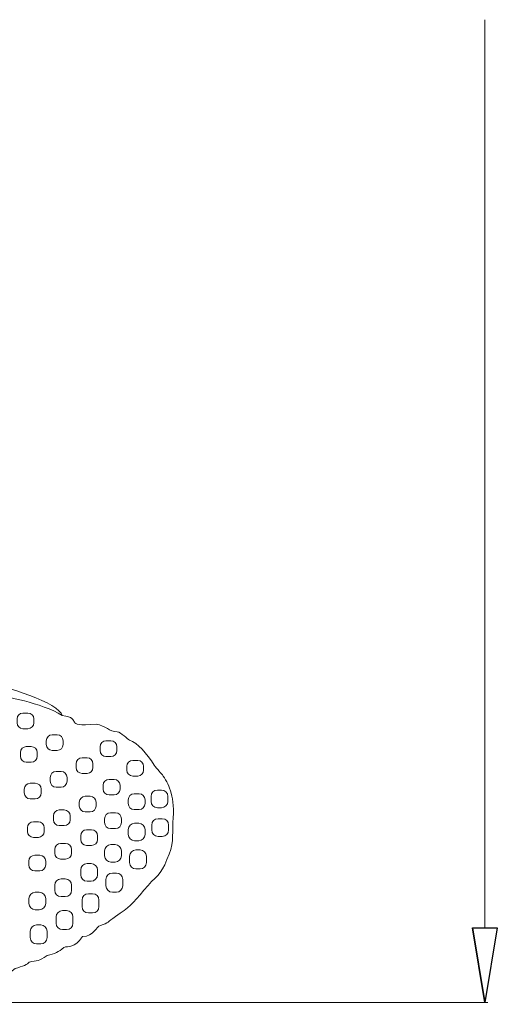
# Model space of a CAD drawing. Header units: millimetres. Extents: x -1853 to -450, y -1731 to 666.
# Tile 9 of 45: x -912 to -593, y -1632 to -973. Entities that reach past the tile are written whole.
import ezdxf

# ---------------------------------------------------------------- set-up
doc = ezdxf.new("R2010")
doc.units = ezdxf.units.MM
doc.header["$MEASUREMENT"] = 0
doc.layers.add('Capa 1', color=7, linetype='Continuous')

msp = doc.modelspace()

# ---------------------------------------------------------------- linework, layer by layer
at = {"layer": 'Capa 1', "color": 1, "lineweight": 0}
for points in [[(-601.26, -1580.71), (-601.26, -1580.71), (-601.26, -973.12), (-601.26, -973.12)], [(-599.15, -1630.71), (-599.15, -1630.71), (-1444.61, -1630.71), (-1444.61, -1630.71)]]:
    msp.add_open_spline(points, degree=3, dxfattribs=at)
at = {"layer": 'Capa 1', "lineweight": 9}
for points, knots in [([(-1183.28, -1435.55), (-1184.29, -1419.58), (-1101.54, -1408.96), (-1042.32, -1411.94), (-1042.32, -1411.94), (-1018.48, -1413.14), (-954.11, -1414.76), (-937.62, -1416.56), (-937.62, -1416.56), (-921.98, -1418.26), (-885.61, -1430.54), (-883.9, -1438.57), (-883.9, -1438.57), (-868.98, -1440.66), (-884.51, -1446.46), (-861.14, -1444.36), (-861.14, -1444.36), (-854.63, -1445.56), (-852.37, -1449.4), (-846.98, -1449.6), (-846.98, -1449.6), (-844.49, -1449.69), (-840.11, -1454.69), (-838.86, -1455.1), (-838.86, -1455.1), (-833.32, -1456.88), (-827.4, -1463.8), (-822.28, -1471.93), (-822.28, -1471.93), (-820.8, -1474.27), (-817.29, -1477.44), (-816.26, -1479.09), (-816.26, -1479.09), (-812.04, -1485.91), (-808.45, -1492.66), (-809.76, -1510.26), (-809.76, -1510.26), (-810.41, -1519), (-808.65, -1525.33), (-813.98, -1534.85), (-813.98, -1534.85), (-817.41, -1545.66), (-821.47, -1545.94), (-829.15, -1555.42), (-829.15, -1555.42), (-836.87, -1564.95), (-838.96, -1566.79), (-848.28, -1573.08), (-848.28, -1573.08), (-853.74, -1576.76), (-852.58, -1577.33), (-858.18, -1579.04), (-858.18, -1579.04), (-861.24, -1579.97), (-862.66, -1586.06), (-870.17, -1586.57), (-870.17, -1586.57), (-876.02, -1594.55), (-879.32, -1592.72), (-882.84, -1593.74), (-882.84, -1593.74), (-886.13, -1596.89), (-888.84, -1597.99), (-893.82, -1599.14), (-893.82, -1599.14), (-899.75, -1603.04), (-900.29, -1602.74), (-905.95, -1603.54), (-905.95, -1603.54), (-906.64, -1605.15), (-910.48, -1606.41), (-915.32, -1607.88), (-915.32, -1607.88), (-921.01, -1612.51), (-921.4, -1611.8), (-927.12, -1612.46), (-927.12, -1612.46), (-927.86, -1612.55), (-929.01, -1615.92), (-939.91, -1617.22), (-939.91, -1617.22), (-944.18, -1620.5), (-947.15, -1620.57), (-950.59, -1620.05), (-950.59, -1620.05), (-953.92, -1622.8), (-956.41, -1622.92), (-959.7, -1622.27), (-959.7, -1622.27), (-965.42, -1625.82), (-968.13, -1623.04), (-970.63, -1623.99), (-970.63, -1623.99), (-973.68, -1625.15), (-982.04, -1625.46), (-984.37, -1624.75), (-984.37, -1624.75), (-986.11, -1625.96), (-992.26, -1628.06), (-996.5, -1627.4), (-996.5, -1627.4), (-1000.2, -1626.82), (-1004.6, -1629.58), (-1010.41, -1629.08), (-1010.41, -1629.08), (-1017.7, -1630.55), (-1019.18, -1630.63), (-1025.74, -1629.61), (-1025.74, -1629.61), (-1031.12, -1630.89), (-1036.12, -1631.19), (-1039.11, -1630.37), (-1039.11, -1630.37), (-1043.01, -1630.61), (-1044.41, -1630.89), (-1050.17, -1631.15), (-1050.17, -1631.15), (-1054.49, -1631.83), (-1057.11, -1630.8), (-1061.43, -1629.66), (-1061.43, -1629.66), (-1065.88, -1630.87), (-1070.21, -1630.08), (-1073.53, -1628.04), (-1073.53, -1628.04), (-1081.13, -1628.93), (-1083.13, -1628.54), (-1087.52, -1625.87), (-1087.52, -1625.87), (-1092.83, -1626.42), (-1096.16, -1628.38), (-1100.77, -1624.2), (-1100.77, -1624.2), (-1103.91, -1623.59), (-1105.98, -1626.29), (-1110.21, -1622.39), (-1110.21, -1622.39), (-1111.65, -1622.11), (-1114.49, -1623.24), (-1117.36, -1622.34), (-1117.36, -1622.34), (-1120.24, -1621.44), (-1119.83, -1619.28), (-1124.21, -1619.57), (-1124.21, -1619.57), (-1133.41, -1620.16), (-1133.52, -1616.7), (-1137.29, -1615.57), (-1137.29, -1615.57), (-1142.37, -1614.05), (-1143.55, -1616.47), (-1150.84, -1609.77), (-1150.84, -1609.77), (-1154.66, -1608.9), (-1156.63, -1608.06), (-1159.91, -1605.57), (-1159.91, -1605.57), (-1162.75, -1605.49), (-1163.59, -1607.07), (-1169.72, -1602.29), (-1169.72, -1602.29), (-1176.38, -1602.78), (-1176.98, -1601.7), (-1180.97, -1600.09), (-1180.97, -1600.09), (-1186.82, -1601.59), (-1191.32, -1598.86), (-1194.87, -1595.03), (-1194.87, -1595.03), (-1202.09, -1595.67), (-1202.89, -1591.17), (-1206.55, -1590.74), (-1206.55, -1590.74), (-1211.21, -1590.19), (-1214.75, -1587.13), (-1218.31, -1584.39), (-1218.31, -1584.39), (-1223.26, -1580.57), (-1224.66, -1582.9), (-1231.11, -1576.64), (-1231.11, -1576.64), (-1231.11, -1576.64), (-1240.41, -1565.97), (-1240.41, -1565.97), (-1240.41, -1565.97), (-1242.18, -1564.07), (-1249.68, -1561.29), (-1248.13, -1553.52), (-1248.13, -1553.52), (-1253.31, -1549.94), (-1253.07, -1542.83), (-1253.31, -1540.72), (-1253.31, -1540.72), (-1256.12, -1538.59), (-1256.9, -1530.18), (-1257.03, -1526.84), (-1257.03, -1526.84), (-1257.14, -1523.95), (-1261.32, -1522.26), (-1260.61, -1516.58), (-1260.61, -1516.58), (-1260.61, -1516.58), (-1259.43, -1510.47), (-1259.43, -1510.47), (-1259.43, -1510.47), (-1260.34, -1505.27), (-1262.09, -1501.91), (-1257.37, -1494.4), (-1257.37, -1494.4), (-1255.62, -1491.62), (-1258.07, -1486.28), (-1255.18, -1479.12), (-1255.18, -1479.12), (-1249.3, -1464.51), (-1237.08, -1458.44), (-1227.33, -1451.27), (-1227.33, -1451.27), (-1223.05, -1448.12), (-1205.36, -1443.32), (-1198.75, -1439.64), (-1198.75, -1439.64), (-1191.26, -1435.49), (-1190.15, -1437.57), (-1183.28, -1435.55)], [0, 0, 0, 0, 0.017544, 0.017544, 0.017544, 0.017544, 0.035088, 0.035088, 0.035088, 0.035088, 0.052632, 0.052632, 0.052632, 0.052632, 0.070175, 0.070175, 0.070175, 0.070175, 0.087719, 0.087719, 0.087719, 0.087719, 0.105263, 0.105263, 0.105263, 0.105263, 0.122807, 0.122807, 0.122807, 0.122807, 0.140351, 0.140351, 0.140351, 0.140351, 0.157895, 0.157895, 0.157895, 0.157895, 0.175439, 0.175439, 0.175439, 0.175439, 0.192982, 0.192982, 0.192982, 0.192982, 0.210526, 0.210526, 0.210526, 0.210526, 0.22807, 0.22807, 0.22807, 0.22807, 0.245614, 0.245614, 0.245614, 0.245614, 0.263158, 0.263158, 0.263158, 0.263158, 0.280702, 0.280702, 0.280702, 0.280702, 0.298246, 0.298246, 0.298246, 0.298246, 0.315789, 0.315789, 0.315789, 0.315789, 0.333333, 0.333333, 0.333333, 0.333333, 0.350877, 0.350877, 0.350877, 0.350877, 0.368421, 0.368421, 0.368421, 0.368421, 0.385965, 0.385965, 0.385965, 0.385965, 0.403509, 0.403509, 0.403509, 0.403509, 0.421053, 0.421053, 0.421053, 0.421053, 0.438596, 0.438596, 0.438596, 0.438597, 0.45614, 0.45614, 0.45614, 0.45614, 0.473684, 0.473684, 0.473684, 0.473684, 0.491228, 0.491228, 0.491228, 0.491228, 0.508772, 0.508772, 0.508772, 0.508772, 0.526316, 0.526316, 0.526316, 0.526316, 0.54386, 0.54386, 0.54386, 0.54386, 0.561404, 0.561404, 0.561404, 0.561404, 0.578947, 0.578947, 0.578947, 0.578947, 0.596491, 0.596491, 0.596491, 0.596491, 0.614035, 0.614035, 0.614035, 0.614035, 0.631579, 0.631579, 0.631579, 0.631579, 0.649123, 0.649123, 0.649123, 0.649123, 0.666667, 0.666667, 0.666667, 0.666667, 0.684211, 0.684211, 0.684211, 0.684211, 0.701754, 0.701754, 0.701754, 0.701754, 0.719298, 0.719298, 0.719298, 0.719298, 0.736842, 0.736842, 0.736842, 0.736842, 0.754386, 0.754386, 0.754386, 0.754386, 0.77193, 0.77193, 0.77193, 0.77193, 0.789474, 0.789474, 0.789474, 0.789474, 0.807018, 0.807018, 0.807018, 0.807018, 0.824561, 0.824561, 0.824561, 0.824561, 0.842105, 0.842105, 0.842105, 0.842105, 0.859649, 0.859649, 0.859649, 0.859649, 0.877193, 0.877193, 0.877193, 0.877193, 0.894737, 0.894737, 0.894737, 0.894737, 0.912281, 0.912281, 0.912281, 0.912281, 0.929825, 0.929825, 0.929825, 0.929825, 0.947368, 0.947368, 0.947368, 0.947368, 0.964912, 0.964912, 0.964912, 0.964912, 1, 1, 1, 1]), ([(-1183.28, -1435.55), (-1164.45, -1427.69), (-1147.14, -1425.13), (-1139.64, -1422.84), (-1139.64, -1422.84), (-1131, -1420.21), (-1130.24, -1420.83), (-1121.03, -1420.91), (-1121.03, -1420.91), (-1121.03, -1420.91), (-1110.94, -1421), (-1110.94, -1421), (-1110.94, -1421), (-1105.34, -1421.05), (-1103.41, -1418.62), (-1099.54, -1422.02), (-1099.54, -1422.02), (-1099.53, -1422.03), (-1098.94, -1421.55), (-1093.99, -1421.21), (-1093.99, -1421.21), (-1090.86, -1421), (-1070.14, -1416.6), (-1063.16, -1420.55), (-1063.16, -1420.55), (-1056.85, -1420.55), (-1051.99, -1417.91), (-1041.45, -1420.22), (-1041.45, -1420.22), (-1033.33, -1418.08), (-1004.63, -1417.97), (-993.27, -1420.5), (-993.27, -1420.5), (-985.35, -1422.27), (-974.91, -1417.24), (-958.26, -1422.31), (-958.26, -1422.31), (-945.74, -1426.12), (-937.99, -1417.48), (-926.38, -1425.53), (-926.38, -1425.53), (-923.45, -1425.56), (-897.37, -1430.1), (-883.9, -1438.57)], [0, 0, 0, 0, 0.083333, 0.083333, 0.083333, 0.083333, 0.166667, 0.166667, 0.166667, 0.166667, 0.25, 0.25, 0.25, 0.25, 0.333333, 0.333333, 0.333333, 0.333333, 0.416667, 0.416667, 0.416667, 0.416667, 0.5, 0.5, 0.5, 0.5, 0.583333, 0.583333, 0.583333, 0.583333, 0.666667, 0.666667, 0.666667, 0.666667, 0.75, 0.75, 0.75, 0.75, 0.833333, 0.833333, 0.833333, 0.833333, 1, 1, 1, 1]), ([(-902.79, -1440.93), (-902.79, -1440.93), (-902.79, -1443.49), (-902.79, -1443.49), (-902.79, -1443.49), (-902.79, -1445.66), (-904.57, -1447.45), (-906.75, -1447.45), (-906.75, -1447.45), (-906.75, -1447.45), (-910.09, -1447.45), (-910.09, -1447.45), (-910.09, -1447.45), (-912.26, -1447.45), (-914.04, -1445.66), (-914.04, -1443.49), (-914.04, -1443.49), (-914.04, -1443.49), (-914.04, -1440.93), (-914.04, -1440.93), (-914.04, -1440.93), (-914.04, -1438.75), (-912.26, -1436.97), (-910.09, -1436.97), (-910.09, -1436.97), (-910.09, -1436.97), (-906.75, -1436.97), (-906.75, -1436.97), (-906.75, -1436.97), (-904.57, -1436.97), (-902.79, -1438.75), (-902.79, -1440.93)], [0, 0, 0, 0, 0.111111, 0.111111, 0.111111, 0.111111, 0.222222, 0.222222, 0.222222, 0.222222, 0.333333, 0.333333, 0.333333, 0.333333, 0.444444, 0.444444, 0.444444, 0.444444, 0.555556, 0.555556, 0.555556, 0.555556, 0.666667, 0.666667, 0.666667, 0.666667, 0.777778, 0.777778, 0.777778, 0.777778, 1, 1, 1, 1]), ([(-883.22, -1455.48), (-883.22, -1455.48), (-883.22, -1458.04), (-883.22, -1458.04), (-883.22, -1458.04), (-883.22, -1460.21), (-885, -1461.99), (-887.17, -1461.99), (-887.17, -1461.99), (-887.17, -1461.99), (-890.52, -1461.99), (-890.52, -1461.99), (-890.52, -1461.99), (-892.69, -1461.99), (-894.47, -1460.21), (-894.47, -1458.04), (-894.47, -1458.04), (-894.47, -1458.04), (-894.47, -1455.48), (-894.47, -1455.48), (-894.47, -1455.48), (-894.47, -1453.3), (-892.69, -1451.52), (-890.52, -1451.52), (-890.52, -1451.52), (-890.52, -1451.52), (-887.17, -1451.52), (-887.17, -1451.52), (-887.17, -1451.52), (-885, -1451.52), (-883.22, -1453.3), (-883.22, -1455.48)], [0, 0, 0, 0, 0.111111, 0.111111, 0.111111, 0.111111, 0.222222, 0.222222, 0.222222, 0.222222, 0.333333, 0.333333, 0.333333, 0.333333, 0.444444, 0.444444, 0.444444, 0.444444, 0.555556, 0.555556, 0.555556, 0.555556, 0.666667, 0.666667, 0.666667, 0.666667, 0.777778, 0.777778, 0.777778, 0.777778, 1, 1, 1, 1]), ([(-847.27, -1459.52), (-847.27, -1459.52), (-847.27, -1462.07), (-847.27, -1462.07), (-847.27, -1462.07), (-847.27, -1464.25), (-849.05, -1466.03), (-851.23, -1466.03), (-851.23, -1466.03), (-851.23, -1466.03), (-854.57, -1466.03), (-854.57, -1466.03), (-854.57, -1466.03), (-856.74, -1466.03), (-858.53, -1464.25), (-858.53, -1462.07), (-858.53, -1462.07), (-858.53, -1462.07), (-858.53, -1459.52), (-858.53, -1459.52), (-858.53, -1459.52), (-858.53, -1457.34), (-856.74, -1455.56), (-854.57, -1455.56), (-854.57, -1455.56), (-854.57, -1455.56), (-851.23, -1455.56), (-851.23, -1455.56), (-851.23, -1455.56), (-849.05, -1455.56), (-847.27, -1457.34), (-847.27, -1459.52)], [0, 0, 0, 0, 0.111111, 0.111111, 0.111111, 0.111111, 0.222222, 0.222222, 0.222222, 0.222222, 0.333333, 0.333333, 0.333333, 0.333333, 0.444444, 0.444444, 0.444444, 0.444444, 0.555556, 0.555556, 0.555556, 0.555556, 0.666667, 0.666667, 0.666667, 0.666667, 0.777778, 0.777778, 0.777778, 0.777778, 1, 1, 1, 1]), ([(-900.53, -1463.34), (-900.53, -1463.34), (-900.53, -1465.89), (-900.53, -1465.89), (-900.53, -1465.89), (-900.53, -1468.07), (-902.31, -1469.85), (-904.49, -1469.85), (-904.49, -1469.85), (-904.49, -1469.85), (-907.83, -1469.85), (-907.83, -1469.85), (-907.83, -1469.85), (-910, -1469.85), (-911.79, -1468.07), (-911.79, -1465.89), (-911.79, -1465.89), (-911.79, -1465.89), (-911.79, -1463.34), (-911.79, -1463.34), (-911.79, -1463.34), (-911.79, -1461.16), (-910, -1459.38), (-907.83, -1459.38), (-907.83, -1459.38), (-907.83, -1459.38), (-904.49, -1459.38), (-904.49, -1459.38), (-904.49, -1459.38), (-902.31, -1459.38), (-900.53, -1461.16), (-900.53, -1463.34)], [0, 0, 0, 0, 0.111111, 0.111111, 0.111111, 0.111111, 0.222222, 0.222222, 0.222222, 0.222222, 0.333333, 0.333333, 0.333333, 0.333333, 0.444444, 0.444444, 0.444444, 0.444444, 0.555556, 0.555556, 0.555556, 0.555556, 0.666667, 0.666667, 0.666667, 0.666667, 0.777778, 0.777778, 0.777778, 0.777778, 1, 1, 1, 1]), ([(-863.25, -1470.86), (-863.25, -1470.86), (-863.25, -1473.42), (-863.25, -1473.42), (-863.25, -1473.42), (-863.25, -1475.59), (-865.03, -1477.37), (-867.2, -1477.37), (-867.2, -1477.37), (-867.2, -1477.37), (-870.55, -1477.37), (-870.55, -1477.37), (-870.55, -1477.37), (-872.72, -1477.37), (-874.5, -1475.59), (-874.5, -1473.42), (-874.5, -1473.42), (-874.5, -1473.42), (-874.5, -1470.86), (-874.5, -1470.86), (-874.5, -1470.86), (-874.5, -1468.68), (-872.72, -1466.9), (-870.55, -1466.9), (-870.55, -1466.9), (-870.55, -1466.9), (-867.2, -1466.9), (-867.2, -1466.9), (-867.2, -1466.9), (-865.03, -1466.9), (-863.25, -1468.68), (-863.25, -1470.86)], [0, 0, 0, 0, 0.111111, 0.111111, 0.111111, 0.111111, 0.222222, 0.222222, 0.222222, 0.222222, 0.333333, 0.333333, 0.333333, 0.333333, 0.444444, 0.444444, 0.444444, 0.444444, 0.555556, 0.555556, 0.555556, 0.555556, 0.666667, 0.666667, 0.666667, 0.666667, 0.777778, 0.777778, 0.777778, 0.777778, 1, 1, 1, 1]), ([(-829.38, -1472.6), (-829.38, -1472.6), (-829.38, -1475.15), (-829.38, -1475.15), (-829.38, -1475.15), (-829.38, -1477.33), (-831.16, -1479.11), (-833.34, -1479.11), (-833.34, -1479.11), (-833.34, -1479.11), (-836.68, -1479.11), (-836.68, -1479.11), (-836.68, -1479.11), (-838.85, -1479.11), (-840.64, -1477.33), (-840.64, -1475.15), (-840.64, -1475.15), (-840.64, -1475.15), (-840.64, -1472.6), (-840.64, -1472.6), (-840.64, -1472.6), (-840.64, -1470.42), (-838.85, -1468.64), (-836.68, -1468.64), (-836.68, -1468.64), (-836.68, -1468.64), (-833.34, -1468.64), (-833.34, -1468.64), (-833.34, -1468.64), (-831.16, -1468.64), (-829.38, -1470.42), (-829.38, -1472.6)], [0, 0, 0, 0, 0.111111, 0.111111, 0.111111, 0.111111, 0.222222, 0.222222, 0.222222, 0.222222, 0.333333, 0.333333, 0.333333, 0.333333, 0.444444, 0.444444, 0.444444, 0.444444, 0.555556, 0.555556, 0.555556, 0.555556, 0.666667, 0.666667, 0.666667, 0.666667, 0.777778, 0.777778, 0.777778, 0.777778, 1, 1, 1, 1]), ([(-880.6, -1480.02), (-880.6, -1480.02), (-880.6, -1482.58), (-880.6, -1482.58), (-880.6, -1482.58), (-880.6, -1484.76), (-882.38, -1486.54), (-884.55, -1486.54), (-884.55, -1486.54), (-884.55, -1486.54), (-887.9, -1486.54), (-887.9, -1486.54), (-887.9, -1486.54), (-890.07, -1486.54), (-891.85, -1484.76), (-891.85, -1482.58), (-891.85, -1482.58), (-891.85, -1482.58), (-891.85, -1480.02), (-891.85, -1480.02), (-891.85, -1480.02), (-891.85, -1477.85), (-890.07, -1476.06), (-887.9, -1476.06), (-887.9, -1476.06), (-887.9, -1476.06), (-884.55, -1476.06), (-884.55, -1476.06), (-884.55, -1476.06), (-882.38, -1476.06), (-880.6, -1477.85), (-880.6, -1480.02)], [0, 0, 0, 0, 0.111111, 0.111111, 0.111111, 0.111111, 0.222222, 0.222222, 0.222222, 0.222222, 0.333333, 0.333333, 0.333333, 0.333333, 0.444444, 0.444444, 0.444444, 0.444444, 0.555556, 0.555556, 0.555556, 0.555556, 0.666667, 0.666667, 0.666667, 0.666667, 0.777778, 0.777778, 0.777778, 0.777778, 1, 1, 1, 1]), ([(-845.17, -1485.28), (-845.17, -1485.28), (-845.17, -1487.84), (-845.17, -1487.84), (-845.17, -1487.84), (-845.17, -1490.01), (-846.95, -1491.79), (-849.13, -1491.79), (-849.13, -1491.79), (-849.13, -1491.79), (-852.47, -1491.79), (-852.47, -1491.79), (-852.47, -1491.79), (-854.64, -1491.79), (-856.42, -1490.01), (-856.42, -1487.84), (-856.42, -1487.84), (-856.42, -1487.84), (-856.42, -1485.28), (-856.42, -1485.28), (-856.42, -1485.28), (-856.42, -1483.1), (-854.64, -1481.32), (-852.47, -1481.32), (-852.47, -1481.32), (-852.47, -1481.32), (-849.13, -1481.32), (-849.13, -1481.32), (-849.13, -1481.32), (-846.95, -1481.32), (-845.17, -1483.1), (-845.17, -1485.28)], [0, 0, 0, 0, 0.111111, 0.111111, 0.111111, 0.111111, 0.222222, 0.222222, 0.222222, 0.222222, 0.333333, 0.333333, 0.333333, 0.333333, 0.444444, 0.444444, 0.444444, 0.444444, 0.555556, 0.555556, 0.555556, 0.555556, 0.666667, 0.666667, 0.666667, 0.666667, 0.777778, 0.777778, 0.777778, 0.777778, 1, 1, 1, 1]), ([(-897.91, -1487.88), (-897.91, -1487.88), (-897.91, -1490.43), (-897.91, -1490.43), (-897.91, -1490.43), (-897.91, -1492.61), (-899.69, -1494.39), (-901.87, -1494.39), (-901.87, -1494.39), (-901.87, -1494.39), (-905.21, -1494.39), (-905.21, -1494.39), (-905.21, -1494.39), (-907.38, -1494.39), (-909.17, -1492.61), (-909.17, -1490.43), (-909.17, -1490.43), (-909.17, -1490.43), (-909.17, -1487.88), (-909.17, -1487.88), (-909.17, -1487.88), (-909.17, -1485.7), (-907.38, -1483.92), (-905.21, -1483.92), (-905.21, -1483.92), (-905.21, -1483.92), (-901.87, -1483.92), (-901.87, -1483.92), (-901.87, -1483.92), (-899.69, -1483.92), (-897.91, -1485.7), (-897.91, -1487.88)], [0, 0, 0, 0, 0.111111, 0.111111, 0.111111, 0.111111, 0.222222, 0.222222, 0.222222, 0.222222, 0.333333, 0.333333, 0.333333, 0.333333, 0.444444, 0.444444, 0.444444, 0.444444, 0.555556, 0.555556, 0.555556, 0.555556, 0.666667, 0.666667, 0.666667, 0.666667, 0.777778, 0.777778, 0.777778, 0.777778, 1, 1, 1, 1]), ([(-813.19, -1492.78), (-813.19, -1492.78), (-813.19, -1496.04), (-813.19, -1496.04), (-813.19, -1496.04), (-813.19, -1498.38), (-815.1, -1500.29), (-817.44, -1500.29), (-817.44, -1500.29), (-817.44, -1500.29), (-820.19, -1500.29), (-820.19, -1500.29), (-820.19, -1500.29), (-822.53, -1500.29), (-824.44, -1498.38), (-824.44, -1496.04), (-824.44, -1496.04), (-824.44, -1496.04), (-824.44, -1492.78), (-824.44, -1492.78), (-824.44, -1492.78), (-824.44, -1490.44), (-822.53, -1488.52), (-820.19, -1488.52), (-820.19, -1488.52), (-820.19, -1488.52), (-817.44, -1488.52), (-817.44, -1488.52), (-817.44, -1488.52), (-815.1, -1488.52), (-813.19, -1490.44), (-813.19, -1492.78)], [0, 0, 0, 0, 0.111111, 0.111111, 0.111111, 0.111111, 0.222222, 0.222222, 0.222222, 0.222222, 0.333333, 0.333333, 0.333333, 0.333333, 0.444444, 0.444444, 0.444444, 0.444444, 0.555556, 0.555556, 0.555556, 0.555556, 0.666667, 0.666667, 0.666667, 0.666667, 0.777778, 0.777778, 0.777778, 0.777778, 1, 1, 1, 1]), ([(-861.15, -1496.62), (-861.15, -1496.62), (-861.15, -1499.18), (-861.15, -1499.18), (-861.15, -1499.18), (-861.15, -1501.36), (-862.93, -1503.14), (-865.1, -1503.14), (-865.1, -1503.14), (-865.1, -1503.14), (-868.44, -1503.14), (-868.44, -1503.14), (-868.44, -1503.14), (-870.62, -1503.14), (-872.4, -1501.36), (-872.4, -1499.18), (-872.4, -1499.18), (-872.4, -1499.18), (-872.4, -1496.62), (-872.4, -1496.62), (-872.4, -1496.62), (-872.4, -1494.45), (-870.62, -1492.66), (-868.44, -1492.66), (-868.44, -1492.66), (-868.44, -1492.66), (-865.1, -1492.66), (-865.1, -1492.66), (-865.1, -1492.66), (-862.93, -1492.66), (-861.15, -1494.45), (-861.15, -1496.62)], [0, 0, 0, 0, 0.111111, 0.111111, 0.111111, 0.111111, 0.222222, 0.222222, 0.222222, 0.222222, 0.333333, 0.333333, 0.333333, 0.333333, 0.444444, 0.444444, 0.444444, 0.444444, 0.555556, 0.555556, 0.555556, 0.555556, 0.666667, 0.666667, 0.666667, 0.666667, 0.777778, 0.777778, 0.777778, 0.777778, 1, 1, 1, 1]), ([(-828.45, -1495), (-828.45, -1495), (-828.45, -1497.56), (-828.45, -1497.56), (-828.45, -1497.56), (-828.45, -1499.73), (-830.23, -1501.51), (-832.4, -1501.51), (-832.4, -1501.51), (-832.4, -1501.51), (-835.75, -1501.51), (-835.75, -1501.51), (-835.75, -1501.51), (-837.92, -1501.51), (-839.7, -1499.73), (-839.7, -1497.56), (-839.7, -1497.56), (-839.7, -1497.56), (-839.7, -1495), (-839.7, -1495), (-839.7, -1495), (-839.7, -1492.82), (-837.92, -1491.04), (-835.75, -1491.04), (-835.75, -1491.04), (-835.75, -1491.04), (-832.4, -1491.04), (-832.4, -1491.04), (-832.4, -1491.04), (-830.23, -1491.04), (-828.45, -1492.82), (-828.45, -1495)], [0, 0, 0, 0, 0.111111, 0.111111, 0.111111, 0.111111, 0.222222, 0.222222, 0.222222, 0.222222, 0.333333, 0.333333, 0.333333, 0.333333, 0.444444, 0.444444, 0.444444, 0.444444, 0.555556, 0.555556, 0.555556, 0.555556, 0.666667, 0.666667, 0.666667, 0.666667, 0.777778, 0.777778, 0.777778, 0.777778, 1, 1, 1, 1]), ([(-878.5, -1505.78), (-878.5, -1505.78), (-878.5, -1508.34), (-878.5, -1508.34), (-878.5, -1508.34), (-878.5, -1510.52), (-880.28, -1512.3), (-882.45, -1512.3), (-882.45, -1512.3), (-882.45, -1512.3), (-885.79, -1512.3), (-885.79, -1512.3), (-885.79, -1512.3), (-887.97, -1512.3), (-889.75, -1510.52), (-889.75, -1508.34), (-889.75, -1508.34), (-889.75, -1508.34), (-889.75, -1505.78), (-889.75, -1505.78), (-889.75, -1505.78), (-889.75, -1503.61), (-887.97, -1501.83), (-885.79, -1501.83), (-885.79, -1501.83), (-885.79, -1501.83), (-882.45, -1501.83), (-882.45, -1501.83), (-882.45, -1501.83), (-880.28, -1501.83), (-878.5, -1503.61), (-878.5, -1505.78)], [0, 0, 0, 0, 0.111111, 0.111111, 0.111111, 0.111111, 0.222222, 0.222222, 0.222222, 0.222222, 0.333333, 0.333333, 0.333333, 0.333333, 0.444444, 0.444444, 0.444444, 0.444444, 0.555556, 0.555556, 0.555556, 0.555556, 0.666667, 0.666667, 0.666667, 0.666667, 0.777778, 0.777778, 0.777778, 0.777778, 1, 1, 1, 1]), ([(-844.24, -1507.68), (-844.24, -1507.68), (-844.24, -1510.24), (-844.24, -1510.24), (-844.24, -1510.24), (-844.24, -1512.42), (-846.02, -1514.2), (-848.19, -1514.2), (-848.19, -1514.2), (-848.19, -1514.2), (-851.53, -1514.2), (-851.53, -1514.2), (-851.53, -1514.2), (-853.71, -1514.2), (-855.49, -1512.42), (-855.49, -1510.24), (-855.49, -1510.24), (-855.49, -1510.24), (-855.49, -1507.68), (-855.49, -1507.68), (-855.49, -1507.68), (-855.49, -1505.51), (-853.71, -1503.73), (-851.53, -1503.73), (-851.53, -1503.73), (-851.53, -1503.73), (-848.19, -1503.73), (-848.19, -1503.73), (-848.19, -1503.73), (-846.02, -1503.73), (-844.24, -1505.51), (-844.24, -1507.68)], [0, 0, 0, 0, 0.111111, 0.111111, 0.111111, 0.111111, 0.222222, 0.222222, 0.222222, 0.222222, 0.333333, 0.333333, 0.333333, 0.333333, 0.444444, 0.444444, 0.444444, 0.444444, 0.555556, 0.555556, 0.555556, 0.555556, 0.666667, 0.666667, 0.666667, 0.666667, 0.777778, 0.777778, 0.777778, 0.777778, 1, 1, 1, 1]), ([(-812.72, -1511.94), (-812.72, -1511.94), (-812.72, -1515.21), (-812.72, -1515.21), (-812.72, -1515.21), (-812.72, -1517.55), (-814.63, -1519.46), (-816.97, -1519.46), (-816.97, -1519.46), (-816.97, -1519.46), (-819.72, -1519.46), (-819.72, -1519.46), (-819.72, -1519.46), (-822.06, -1519.46), (-823.97, -1517.55), (-823.97, -1515.21), (-823.97, -1515.21), (-823.97, -1515.21), (-823.97, -1511.94), (-823.97, -1511.94), (-823.97, -1511.94), (-823.97, -1509.6), (-822.06, -1507.69), (-819.72, -1507.69), (-819.72, -1507.69), (-819.72, -1507.69), (-816.97, -1507.69), (-816.97, -1507.69), (-816.97, -1507.69), (-814.63, -1507.69), (-812.72, -1509.6), (-812.72, -1511.94)], [0, 0, 0, 0, 0.111111, 0.111111, 0.111111, 0.111111, 0.222222, 0.222222, 0.222222, 0.222222, 0.333333, 0.333333, 0.333333, 0.333333, 0.444444, 0.444444, 0.444444, 0.444444, 0.555556, 0.555556, 0.555556, 0.555556, 0.666667, 0.666667, 0.666667, 0.666667, 0.777778, 0.777778, 0.777778, 0.777778, 1, 1, 1, 1]), ([(-895.81, -1513.64), (-895.81, -1513.64), (-895.81, -1516.2), (-895.81, -1516.2), (-895.81, -1516.2), (-895.81, -1518.37), (-897.59, -1520.15), (-899.77, -1520.15), (-899.77, -1520.15), (-899.77, -1520.15), (-903.11, -1520.15), (-903.11, -1520.15), (-903.11, -1520.15), (-905.28, -1520.15), (-907.06, -1518.37), (-907.06, -1516.2), (-907.06, -1516.2), (-907.06, -1516.2), (-907.06, -1513.64), (-907.06, -1513.64), (-907.06, -1513.64), (-907.06, -1511.46), (-905.28, -1509.68), (-903.11, -1509.68), (-903.11, -1509.68), (-903.11, -1509.68), (-899.77, -1509.68), (-899.77, -1509.68), (-899.77, -1509.68), (-897.59, -1509.68), (-895.81, -1511.46), (-895.81, -1513.64)], [0, 0, 0, 0, 0.111111, 0.111111, 0.111111, 0.111111, 0.222222, 0.222222, 0.222222, 0.222222, 0.333333, 0.333333, 0.333333, 0.333333, 0.444444, 0.444444, 0.444444, 0.444444, 0.555556, 0.555556, 0.555556, 0.555556, 0.666667, 0.666667, 0.666667, 0.666667, 0.777778, 0.777778, 0.777778, 0.777778, 1, 1, 1, 1]), ([(-828.45, -1514.92), (-828.45, -1514.92), (-828.45, -1518.19), (-828.45, -1518.19), (-828.45, -1518.19), (-828.45, -1520.53), (-830.36, -1522.44), (-832.7, -1522.44), (-832.7, -1522.44), (-832.7, -1522.44), (-835.45, -1522.44), (-835.45, -1522.44), (-835.45, -1522.44), (-837.79, -1522.44), (-839.7, -1520.53), (-839.7, -1518.19), (-839.7, -1518.19), (-839.7, -1518.19), (-839.7, -1514.92), (-839.7, -1514.92), (-839.7, -1514.92), (-839.7, -1512.58), (-837.79, -1510.67), (-835.45, -1510.67), (-835.45, -1510.67), (-835.45, -1510.67), (-832.7, -1510.67), (-832.7, -1510.67), (-832.7, -1510.67), (-830.36, -1510.67), (-828.45, -1512.58), (-828.45, -1514.92)], [0, 0, 0, 0, 0.111111, 0.111111, 0.111111, 0.111111, 0.222222, 0.222222, 0.222222, 0.222222, 0.333333, 0.333333, 0.333333, 0.333333, 0.444444, 0.444444, 0.444444, 0.444444, 0.555556, 0.555556, 0.555556, 0.555556, 0.666667, 0.666667, 0.666667, 0.666667, 0.777778, 0.777778, 0.777778, 0.777778, 1, 1, 1, 1]), ([(-860.21, -1519.03), (-860.21, -1519.03), (-860.21, -1521.58), (-860.21, -1521.58), (-860.21, -1521.58), (-860.21, -1523.76), (-861.99, -1525.54), (-864.17, -1525.54), (-864.17, -1525.54), (-864.17, -1525.54), (-867.51, -1525.54), (-867.51, -1525.54), (-867.51, -1525.54), (-869.68, -1525.54), (-871.46, -1523.76), (-871.46, -1521.58), (-871.46, -1521.58), (-871.46, -1521.58), (-871.46, -1519.03), (-871.46, -1519.03), (-871.46, -1519.03), (-871.46, -1516.85), (-869.68, -1515.07), (-867.51, -1515.07), (-867.51, -1515.07), (-867.51, -1515.07), (-864.17, -1515.07), (-864.17, -1515.07), (-864.17, -1515.07), (-861.99, -1515.07), (-860.21, -1516.85), (-860.21, -1519.03)], [0, 0, 0, 0, 0.111111, 0.111111, 0.111111, 0.111111, 0.222222, 0.222222, 0.222222, 0.222222, 0.333333, 0.333333, 0.333333, 0.333333, 0.444444, 0.444444, 0.444444, 0.444444, 0.555556, 0.555556, 0.555556, 0.555556, 0.666667, 0.666667, 0.666667, 0.666667, 0.777778, 0.777778, 0.777778, 0.777778, 1, 1, 1, 1]), ([(-877.56, -1528.19), (-877.56, -1528.19), (-877.56, -1530.74), (-877.56, -1530.74), (-877.56, -1530.74), (-877.56, -1532.92), (-879.34, -1534.7), (-881.52, -1534.7), (-881.52, -1534.7), (-881.52, -1534.7), (-884.86, -1534.7), (-884.86, -1534.7), (-884.86, -1534.7), (-887.03, -1534.7), (-888.81, -1532.92), (-888.81, -1530.74), (-888.81, -1530.74), (-888.81, -1530.74), (-888.81, -1528.19), (-888.81, -1528.19), (-888.81, -1528.19), (-888.81, -1526.01), (-887.03, -1524.23), (-884.86, -1524.23), (-884.86, -1524.23), (-884.86, -1524.23), (-881.52, -1524.23), (-881.52, -1524.23), (-881.52, -1524.23), (-879.34, -1524.23), (-877.56, -1526.01), (-877.56, -1528.19)], [0, 0, 0, 0, 0.111111, 0.111111, 0.111111, 0.111111, 0.222222, 0.222222, 0.222222, 0.222222, 0.333333, 0.333333, 0.333333, 0.333333, 0.444444, 0.444444, 0.444444, 0.444444, 0.555556, 0.555556, 0.555556, 0.555556, 0.666667, 0.666667, 0.666667, 0.666667, 0.777778, 0.777778, 0.777778, 0.777778, 1, 1, 1, 1]), ([(-844.24, -1529.18), (-844.24, -1529.18), (-844.24, -1532.45), (-844.24, -1532.45), (-844.24, -1532.45), (-844.24, -1534.79), (-846.15, -1536.7), (-848.49, -1536.7), (-848.49, -1536.7), (-848.49, -1536.7), (-851.24, -1536.7), (-851.24, -1536.7), (-851.24, -1536.7), (-853.58, -1536.7), (-855.49, -1534.79), (-855.49, -1532.45), (-855.49, -1532.45), (-855.49, -1532.45), (-855.49, -1529.18), (-855.49, -1529.18), (-855.49, -1529.18), (-855.49, -1526.84), (-853.58, -1524.93), (-851.24, -1524.93), (-851.24, -1524.93), (-851.24, -1524.93), (-848.49, -1524.93), (-848.49, -1524.93), (-848.49, -1524.93), (-846.15, -1524.93), (-844.24, -1526.84), (-844.24, -1529.18)], [0, 0, 0, 0, 0.111111, 0.111111, 0.111111, 0.111111, 0.222222, 0.222222, 0.222222, 0.222222, 0.333333, 0.333333, 0.333333, 0.333333, 0.444444, 0.444444, 0.444444, 0.444444, 0.555556, 0.555556, 0.555556, 0.555556, 0.666667, 0.666667, 0.666667, 0.666667, 0.777778, 0.777778, 0.777778, 0.777778, 1, 1, 1, 1]), ([(-894.87, -1536.04), (-894.87, -1536.04), (-894.87, -1538.6), (-894.87, -1538.6), (-894.87, -1538.6), (-894.87, -1540.78), (-896.66, -1542.56), (-898.83, -1542.56), (-898.83, -1542.56), (-898.83, -1542.56), (-902.17, -1542.56), (-902.17, -1542.56), (-902.17, -1542.56), (-904.35, -1542.56), (-906.13, -1540.78), (-906.13, -1538.6), (-906.13, -1538.6), (-906.13, -1538.6), (-906.13, -1536.04), (-906.13, -1536.04), (-906.13, -1536.04), (-906.13, -1533.87), (-904.35, -1532.09), (-902.17, -1532.09), (-902.17, -1532.09), (-902.17, -1532.09), (-898.83, -1532.09), (-898.83, -1532.09), (-898.83, -1532.09), (-896.66, -1532.09), (-894.87, -1533.87), (-894.87, -1536.04)], [0, 0, 0, 0, 0.111111, 0.111111, 0.111111, 0.111111, 0.222222, 0.222222, 0.222222, 0.222222, 0.333333, 0.333333, 0.333333, 0.333333, 0.444444, 0.444444, 0.444444, 0.444444, 0.555556, 0.555556, 0.555556, 0.555556, 0.666667, 0.666667, 0.666667, 0.666667, 0.777778, 0.777778, 0.777778, 0.777778, 1, 1, 1, 1]), ([(-827.51, -1532.75), (-827.51, -1532.75), (-827.51, -1537.04), (-827.51, -1537.04), (-827.51, -1537.04), (-827.51, -1539.38), (-829.42, -1541.3), (-831.76, -1541.3), (-831.76, -1541.3), (-831.76, -1541.3), (-834.51, -1541.3), (-834.51, -1541.3), (-834.51, -1541.3), (-836.85, -1541.3), (-838.77, -1539.38), (-838.77, -1537.04), (-838.77, -1537.04), (-838.77, -1537.04), (-838.77, -1532.75), (-838.77, -1532.75), (-838.77, -1532.75), (-838.77, -1530.41), (-836.85, -1528.49), (-834.51, -1528.49), (-834.51, -1528.49), (-834.51, -1528.49), (-831.76, -1528.49), (-831.76, -1528.49), (-831.76, -1528.49), (-829.42, -1528.49), (-827.51, -1530.41), (-827.51, -1532.75)], [0, 0, 0, 0, 0.111111, 0.111111, 0.111111, 0.111111, 0.222222, 0.222222, 0.222222, 0.222222, 0.333333, 0.333333, 0.333333, 0.333333, 0.444444, 0.444444, 0.444444, 0.444444, 0.555556, 0.555556, 0.555556, 0.555556, 0.666667, 0.666667, 0.666667, 0.666667, 0.777778, 0.777778, 0.777778, 0.777778, 1, 1, 1, 1]), ([(-860.21, -1541.93), (-860.21, -1541.93), (-860.21, -1545.2), (-860.21, -1545.2), (-860.21, -1545.2), (-860.21, -1547.54), (-862.12, -1549.45), (-864.46, -1549.45), (-864.46, -1549.45), (-864.46, -1549.45), (-867.21, -1549.45), (-867.21, -1549.45), (-867.21, -1549.45), (-869.55, -1549.45), (-871.46, -1547.54), (-871.46, -1545.2), (-871.46, -1545.2), (-871.46, -1545.2), (-871.46, -1541.93), (-871.46, -1541.93), (-871.46, -1541.93), (-871.46, -1539.59), (-869.55, -1537.68), (-867.21, -1537.68), (-867.21, -1537.68), (-867.21, -1537.68), (-864.46, -1537.68), (-864.46, -1537.68), (-864.46, -1537.68), (-862.12, -1537.68), (-860.21, -1539.59), (-860.21, -1541.93)], [0, 0, 0, 0, 0.111111, 0.111111, 0.111111, 0.111111, 0.222222, 0.222222, 0.222222, 0.222222, 0.333333, 0.333333, 0.333333, 0.333333, 0.444444, 0.444444, 0.444444, 0.444444, 0.555556, 0.555556, 0.555556, 0.555556, 0.666667, 0.666667, 0.666667, 0.666667, 0.777778, 0.777778, 0.777778, 0.777778, 1, 1, 1, 1]), ([(-843.3, -1548.26), (-843.3, -1548.26), (-843.3, -1552.55), (-843.3, -1552.55), (-843.3, -1552.55), (-843.3, -1554.89), (-845.21, -1556.81), (-847.55, -1556.81), (-847.55, -1556.81), (-847.55, -1556.81), (-850.3, -1556.81), (-850.3, -1556.81), (-850.3, -1556.81), (-852.64, -1556.81), (-854.55, -1554.89), (-854.55, -1552.55), (-854.55, -1552.55), (-854.55, -1552.55), (-854.55, -1548.26), (-854.55, -1548.26), (-854.55, -1548.26), (-854.55, -1545.92), (-852.64, -1544), (-850.3, -1544), (-850.3, -1544), (-850.3, -1544), (-847.55, -1544), (-847.55, -1544), (-847.55, -1544), (-845.21, -1544), (-843.3, -1545.92), (-843.3, -1548.26)], [0, 0, 0, 0, 0.111111, 0.111111, 0.111111, 0.111111, 0.222222, 0.222222, 0.222222, 0.222222, 0.333333, 0.333333, 0.333333, 0.333333, 0.444444, 0.444444, 0.444444, 0.444444, 0.555556, 0.555556, 0.555556, 0.555556, 0.666667, 0.666667, 0.666667, 0.666667, 0.777778, 0.777778, 0.777778, 0.777778, 1, 1, 1, 1]), ([(-877.56, -1552.23), (-877.56, -1552.23), (-877.56, -1555.49), (-877.56, -1555.49), (-877.56, -1555.49), (-877.56, -1557.83), (-879.47, -1559.75), (-881.81, -1559.75), (-881.81, -1559.75), (-881.81, -1559.75), (-884.56, -1559.75), (-884.56, -1559.75), (-884.56, -1559.75), (-886.9, -1559.75), (-888.81, -1557.83), (-888.81, -1555.49), (-888.81, -1555.49), (-888.81, -1555.49), (-888.81, -1552.23), (-888.81, -1552.23), (-888.81, -1552.23), (-888.81, -1549.89), (-886.9, -1547.98), (-884.56, -1547.98), (-884.56, -1547.98), (-884.56, -1547.98), (-881.81, -1547.98), (-881.81, -1547.98), (-881.81, -1547.98), (-879.47, -1547.98), (-877.56, -1549.89), (-877.56, -1552.23)], [0, 0, 0, 0, 0.111111, 0.111111, 0.111111, 0.111111, 0.222222, 0.222222, 0.222222, 0.222222, 0.333333, 0.333333, 0.333333, 0.333333, 0.444444, 0.444444, 0.444444, 0.444444, 0.555556, 0.555556, 0.555556, 0.555556, 0.666667, 0.666667, 0.666667, 0.666667, 0.777778, 0.777778, 0.777778, 0.777778, 1, 1, 1, 1]), ([(-894.87, -1561.06), (-894.87, -1561.06), (-894.87, -1564.32), (-894.87, -1564.32), (-894.87, -1564.32), (-894.87, -1566.66), (-896.79, -1568.58), (-899.13, -1568.58), (-899.13, -1568.58), (-899.13, -1568.58), (-901.88, -1568.58), (-901.88, -1568.58), (-901.88, -1568.58), (-904.22, -1568.58), (-906.13, -1566.66), (-906.13, -1564.32), (-906.13, -1564.32), (-906.13, -1564.32), (-906.13, -1561.06), (-906.13, -1561.06), (-906.13, -1561.06), (-906.13, -1558.72), (-904.22, -1556.81), (-901.88, -1556.81), (-901.88, -1556.81), (-901.88, -1556.81), (-899.13, -1556.81), (-899.13, -1556.81), (-899.13, -1556.81), (-896.79, -1556.81), (-894.87, -1558.72), (-894.87, -1561.06)], [0, 0, 0, 0, 0.111111, 0.111111, 0.111111, 0.111111, 0.222222, 0.222222, 0.222222, 0.222222, 0.333333, 0.333333, 0.333333, 0.333333, 0.444444, 0.444444, 0.444444, 0.444444, 0.555556, 0.555556, 0.555556, 0.555556, 0.666667, 0.666667, 0.666667, 0.666667, 0.777778, 0.777778, 0.777778, 0.777778, 1, 1, 1, 1]), ([(-859.27, -1562.12), (-859.27, -1562.12), (-859.27, -1566.42), (-859.27, -1566.42), (-859.27, -1566.42), (-859.27, -1568.76), (-861.19, -1570.67), (-863.53, -1570.67), (-863.53, -1570.67), (-863.53, -1570.67), (-866.28, -1570.67), (-866.28, -1570.67), (-866.28, -1570.67), (-868.61, -1570.67), (-870.53, -1568.76), (-870.53, -1566.42), (-870.53, -1566.42), (-870.53, -1566.42), (-870.53, -1562.12), (-870.53, -1562.12), (-870.53, -1562.12), (-870.53, -1559.79), (-868.61, -1557.87), (-866.28, -1557.87), (-866.28, -1557.87), (-866.28, -1557.87), (-863.53, -1557.87), (-863.53, -1557.87), (-863.53, -1557.87), (-861.19, -1557.87), (-859.27, -1559.79), (-859.27, -1562.12)], [0, 0, 0, 0, 0.111111, 0.111111, 0.111111, 0.111111, 0.222222, 0.222222, 0.222222, 0.222222, 0.333333, 0.333333, 0.333333, 0.333333, 0.444444, 0.444444, 0.444444, 0.444444, 0.555556, 0.555556, 0.555556, 0.555556, 0.666667, 0.666667, 0.666667, 0.666667, 0.777778, 0.777778, 0.777778, 0.777778, 1, 1, 1, 1]), ([(-876.62, -1573.33), (-876.62, -1573.33), (-876.62, -1577.62), (-876.62, -1577.62), (-876.62, -1577.62), (-876.62, -1579.96), (-878.54, -1581.88), (-880.88, -1581.88), (-880.88, -1581.88), (-880.88, -1581.88), (-883.62, -1581.88), (-883.62, -1581.88), (-883.62, -1581.88), (-885.96, -1581.88), (-887.88, -1579.96), (-887.88, -1577.62), (-887.88, -1577.62), (-887.88, -1577.62), (-887.88, -1573.33), (-887.88, -1573.33), (-887.88, -1573.33), (-887.88, -1570.99), (-885.96, -1569.07), (-883.62, -1569.07), (-883.62, -1569.07), (-883.62, -1569.07), (-880.88, -1569.07), (-880.88, -1569.07), (-880.88, -1569.07), (-878.54, -1569.07), (-876.62, -1570.99), (-876.62, -1573.33)], [0, 0, 0, 0, 0.111111, 0.111111, 0.111111, 0.111111, 0.222222, 0.222222, 0.222222, 0.222222, 0.333333, 0.333333, 0.333333, 0.333333, 0.444444, 0.444444, 0.444444, 0.444444, 0.555556, 0.555556, 0.555556, 0.555556, 0.666667, 0.666667, 0.666667, 0.666667, 0.777778, 0.777778, 0.777778, 0.777778, 1, 1, 1, 1]), ([(-893.94, -1582.93), (-893.94, -1582.93), (-893.94, -1587.23), (-893.94, -1587.23), (-893.94, -1587.23), (-893.94, -1589.56), (-895.85, -1591.48), (-898.19, -1591.48), (-898.19, -1591.48), (-898.19, -1591.48), (-900.94, -1591.48), (-900.94, -1591.48), (-900.94, -1591.48), (-903.28, -1591.48), (-905.19, -1589.56), (-905.19, -1587.23), (-905.19, -1587.23), (-905.19, -1587.23), (-905.19, -1582.93), (-905.19, -1582.93), (-905.19, -1582.93), (-905.19, -1580.59), (-903.28, -1578.68), (-900.94, -1578.68), (-900.94, -1578.68), (-900.94, -1578.68), (-898.19, -1578.68), (-898.19, -1578.68), (-898.19, -1578.68), (-895.85, -1578.68), (-893.94, -1580.59), (-893.94, -1582.93)], [0, 0, 0, 0, 0.111111, 0.111111, 0.111111, 0.111111, 0.222222, 0.222222, 0.222222, 0.222222, 0.333333, 0.333333, 0.333333, 0.333333, 0.444444, 0.444444, 0.444444, 0.444444, 0.555556, 0.555556, 0.555556, 0.555556, 0.666667, 0.666667, 0.666667, 0.666667, 0.777778, 0.777778, 0.777778, 0.777778, 1, 1, 1, 1])]:
    msp.add_open_spline(points, degree=3, knots=knots, dxfattribs=at)
at = {"layer": 'Capa 1', "color": 1}
for points, knots in [([(-609.6, -1580.71), (-609.6, -1580.71), (-601.26, -1630.71), (-601.26, -1630.71), (-601.26, -1630.71), (-601.26, -1630.71), (-609.6, -1580.71), (-609.6, -1580.71)], [0, 0, 0, 0, 0.333333, 0.333333, 0.333333, 0.333333, 1, 1, 1, 1]), ([(-601.26, -1630.71), (-601.26, -1630.71), (-592.93, -1580.71), (-592.93, -1580.71), (-592.93, -1580.71), (-592.93, -1580.71), (-609.6, -1580.71), (-609.6, -1580.71), (-609.6, -1580.71), (-609.6, -1580.71), (-601.26, -1630.71), (-601.26, -1630.71)], [0, 0, 0, 0, 0.25, 0.25, 0.25, 0.25, 0.5, 0.5, 0.5, 0.5, 1, 1, 1, 1])]:
    msp.add_open_spline(points, degree=3, knots=knots, dxfattribs=at)
at = {"layer": 'Capa 1', "color": 1, "lineweight": 9}
msp.add_open_spline([(-609.6, -1580.71), (-609.6, -1580.71), (-601.26, -1630.71), (-601.26, -1630.71)], degree=3, dxfattribs=at)
msp.add_open_spline([(-601.26, -1630.71), (-601.26, -1630.71), (-592.93, -1580.71), (-592.93, -1580.71), (-592.93, -1580.71), (-592.93, -1580.71), (-609.6, -1580.71), (-609.6, -1580.71)], degree=3, knots=[0, 0, 0, 0, 0.333333, 0.333333, 0.333333, 0.333333, 1, 1, 1, 1], dxfattribs=at)

doc.saveas('drawing.dxf')
